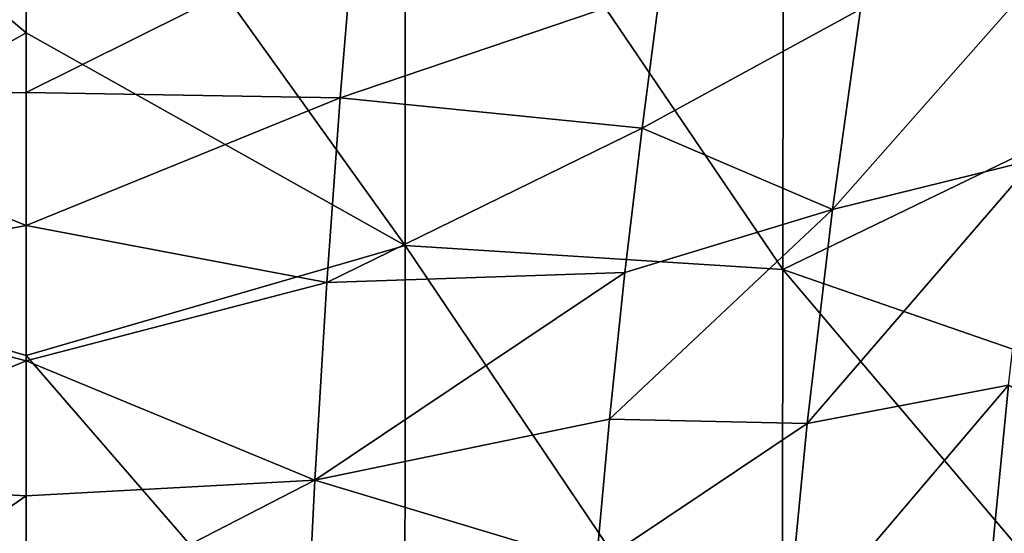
# Model space of a CAD drawing. Header units: millimetres. Extents: x -22 to 72, y 0 to 291.
# Tile 68 of 99: x -0.06 to 9.64, y 253.47 to 258.53. Entities that reach past the tile are written whole.
import ezdxf

# ---------------------------------------------------------------- set-up
doc = ezdxf.new("R2010")
doc.units = ezdxf.units.MM
doc.header["$LTSCALE"] = 65.185185
for name, color, linetype in [('23', 7, 'CONTINUOUS'), ('27', 7, 'CONTINUOUS'), ('28', 7, 'CONTINUOUS'), ('29', 7, 'CONTINUOUS'), ('63', 7, 'CONTINUOUS')]:
    doc.layers.add(name, color=color, linetype=linetype)

msp = doc.modelspace()

# ---------------------------------------------------------------- linework, layer by layer
at = {"layer": '23', "color": 7, "linetype": 'CONTINUOUS'}
for points in [[(3.7343, 256.3053, -11.1272), (0, 261.5185, -9.5994), (3.7365, 261.556, -9.4932), (3.7343, 256.3053, -11.1272)], [(3.7343, 256.3053, -11.1272), (3.7365, 261.556, -9.4932), (7.4558, 256.0677, -10.9662), (3.7343, 256.3053, -11.1272)], [(7.4558, 256.0677, -10.9662), (3.7365, 261.556, -9.4932), (7.4617, 261.2178, -9.3628), (7.4558, 256.0677, -10.9662)], [(0, 258.4025, -10.6366), (0, 261.5185, -9.5994), (3.7343, 256.3053, -11.1272), (0, 258.4025, -10.6366)], [(7.4558, 256.0677, -10.9662), (7.4617, 261.2178, -9.3628), (11.1906, 257.8784, -10.0799), (7.4558, 256.0677, -10.9662)], [(11.1906, 257.8784, -10.0799), (7.4617, 261.2178, -9.3628), (11.1916, 260.9524, -9.0484), (11.1906, 257.8784, -10.0799)], [(0, 255.2209, -11.4487), (0, 258.4025, -10.6366), (3.7343, 256.3053, -11.1272), (0, 255.2209, -11.4487)], [(11.1899, 254.7732, -10.8806), (7.4558, 256.0677, -10.9662), (11.1906, 257.8784, -10.0799), (11.1899, 254.7732, -10.8806)], [(3.7312, 250.9087, -12.1139), (0, 255.2209, -11.4487), (3.7343, 256.3053, -11.1272), (3.7312, 250.9087, -12.1139)], [(3.7312, 250.9087, -12.1139), (3.7343, 256.3053, -11.1272), (7.4493, 250.7863, -11.9334), (3.7312, 250.9087, -12.1139)], [(7.4493, 250.7863, -11.9334), (3.7343, 256.3053, -11.1272), (7.4558, 256.0677, -10.9662), (7.4493, 250.7863, -11.9334)], [(7.4493, 250.7863, -11.9334), (7.4558, 256.0677, -10.9662), (11.1893, 251.6547, -11.4501), (7.4493, 250.7863, -11.9334)], [(11.1893, 251.6547, -11.4501), (7.4558, 256.0677, -10.9662), (11.1899, 254.7732, -10.8806), (11.1893, 251.6547, -11.4501)], [(0, 251.9896, -12.0318), (0, 255.2209, -11.4487), (3.7312, 250.9087, -12.1139), (0, 251.9896, -12.0318)]]:
    msp.add_3dface(points, dxfattribs=at)
at = {"layer": '27', "color": 7, "linetype": 'CONTINUOUS'}
for points in [[(9.9396, 257.1539, 16.423), (10.2232, 259.2491, 18.0881), (7.9465, 256.6593, 16.6158), (9.9396, 257.1539, 16.423)], [(7.9465, 256.6593, 16.6158), (10.2232, 259.2491, 18.0881), (8.2201, 258.6366, 18.2803), (7.9465, 256.6593, 16.6158)], [(6.069, 257.4625, 17.7358), (8.2201, 258.6366, 18.2803), (6.2478, 258.8334, 19.0684), (6.069, 257.4625, 17.7358)], [(7.9465, 256.6593, 16.6158), (8.2201, 258.6366, 18.2803), (6.069, 257.4625, 17.7358), (7.9465, 256.6593, 16.6158)], [(5.9005, 256.0385, 16.542), (7.9465, 256.6593, 16.6158), (6.069, 257.4625, 17.7358), (5.9005, 256.0385, 16.542)], [(9.6774, 254.9288, 14.9842), (9.9396, 257.1539, 16.423), (7.6951, 254.5506, 15.1736), (9.6774, 254.9288, 14.9842)], [(7.6951, 254.5506, 15.1736), (9.9396, 257.1539, 16.423), (7.9465, 256.6593, 16.6158), (7.6951, 254.5506, 15.1736)], [(7.6951, 254.5506, 15.1736), (7.9465, 256.6593, 16.6158), (5.7485, 254.5935, 15.5031), (7.6951, 254.5506, 15.1736)], [(5.7485, 254.5935, 15.5031), (7.9465, 256.6593, 16.6158), (5.9005, 256.0385, 16.542), (5.7485, 254.5935, 15.5031)], [(9.4509, 252.6096, 13.8024), (9.6774, 254.9288, 14.9842), (7.4809, 252.3427, 13.9849), (9.4509, 252.6096, 13.8024)], [(7.4809, 252.3427, 13.9849), (9.6774, 254.9288, 14.9842), (7.6951, 254.5506, 15.1736), (7.4809, 252.3427, 13.9849)], [(9.4509, 252.6096, 13.8024), (11.5468, 253.8364, 13.9266), (9.6774, 254.9288, 14.9842), (9.4509, 252.6096, 13.8024)], [(5.6177, 253.1576, 14.6267), (7.6951, 254.5506, 15.1736), (5.7485, 254.5935, 15.5031), (5.6177, 253.1576, 14.6267)], [(7.4809, 252.3427, 13.9849), (7.6951, 254.5506, 15.1736), (5.6177, 253.1576, 14.6267), (7.4809, 252.3427, 13.9849)], [(11.4344, 252.2707, 13.2631), (11.5468, 253.8364, 13.9266), (9.4509, 252.6096, 13.8024), (11.4344, 252.2707, 13.2631)]]:
    msp.add_3dface(points, dxfattribs=at)
at = {"layer": '28', "color": 7, "linetype": 'CONTINUOUS'}
for points in [[(3.0953, 257.7618, 18.5129), (3.2308, 259.4257, 20.3836), (0, 257.8148, 18.726), (3.0953, 257.7618, 18.5129)], [(0, 257.8148, 18.726), (3.2308, 259.4257, 20.3836), (0, 259.0684, 20.15), (0, 257.8148, 18.726)], [(6.2478, 258.8334, 19.0684), (3.2308, 259.4257, 20.3836), (3.0953, 257.7618, 18.5129), (6.2478, 258.8334, 19.0684)], [(6.069, 257.4625, 17.7358), (6.2478, 258.8334, 19.0684), (3.0953, 257.7618, 18.5129), (6.069, 257.4625, 17.7358)], [(0, 256.504, 17.4376), (3.0953, 257.7618, 18.5129), (0, 257.8148, 18.726), (0, 256.504, 17.4376)], [(2.9636, 255.9416, 16.8286), (3.0953, 257.7618, 18.5129), (0, 256.504, 17.4376), (2.9636, 255.9416, 16.8286)], [(6.069, 257.4625, 17.7358), (3.0953, 257.7618, 18.5129), (2.9636, 255.9416, 16.8286), (6.069, 257.4625, 17.7358)], [(5.9005, 256.0385, 16.542), (6.069, 257.4625, 17.7358), (2.9636, 255.9416, 16.8286), (5.9005, 256.0385, 16.542)], [(0, 255.1694, 16.3054), (2.9636, 255.9416, 16.8286), (0, 256.504, 17.4376), (0, 255.1694, 16.3054)], [(5.7485, 254.5935, 15.5031), (5.9005, 256.0385, 16.542), (2.8437, 253.9922, 15.367), (5.7485, 254.5935, 15.5031)], [(5.9005, 256.0385, 16.542), (2.9636, 255.9416, 16.8286), (2.8437, 253.9922, 15.367), (5.9005, 256.0385, 16.542)], [(2.8437, 253.9922, 15.367), (2.9636, 255.9416, 16.8286), (0, 255.1694, 16.3054), (2.8437, 253.9922, 15.367)], [(0, 253.8361, 15.3353), (2.8437, 253.9922, 15.367), (0, 255.1694, 16.3054), (0, 253.8361, 15.3353)], [(5.6177, 253.1576, 14.6267), (5.7485, 254.5935, 15.5031), (2.8437, 253.9922, 15.367), (5.6177, 253.1576, 14.6267)], [(2.7432, 251.9407, 14.164), (2.8437, 253.9922, 15.367), (0, 252.5255, 14.5267), (2.7432, 251.9407, 14.164)], [(0, 252.5255, 14.5267), (2.8437, 253.9922, 15.367), (0, 253.8361, 15.3353), (0, 252.5255, 14.5267)], [(5.6177, 253.1576, 14.6267), (2.8437, 253.9922, 15.367), (2.7432, 251.9407, 14.164), (5.6177, 253.1576, 14.6267)]]:
    msp.add_3dface(points, dxfattribs=at)
at = {"layer": '29', "color": 7, "linetype": 'CONTINUOUS'}
for points in [[(-3.0953, 257.7618, 18.5129), (0, 259.0684, 20.15), (-3.2308, 259.4257, 20.3836), (-3.0953, 257.7618, 18.5129)], [(0, 257.8148, 18.726), (0, 259.0684, 20.15), (-3.0953, 257.7618, 18.5129), (0, 257.8148, 18.726)], [(0, 256.504, 17.4376), (0, 257.8148, 18.726), (-3.0953, 257.7618, 18.5129), (0, 256.504, 17.4376)], [(-2.9636, 255.9416, 16.8286), (0, 256.504, 17.4376), (-3.0953, 257.7618, 18.5129), (-2.9636, 255.9416, 16.8286)], [(0, 255.1694, 16.3054), (0, 256.504, 17.4376), (-2.9636, 255.9416, 16.8286), (0, 255.1694, 16.3054)], [(-2.8437, 253.9922, 15.367), (0, 255.1694, 16.3054), (-2.9636, 255.9416, 16.8286), (-2.8437, 253.9922, 15.367)], [(0, 253.8361, 15.3353), (0, 255.1694, 16.3054), (-2.8437, 253.9922, 15.367), (0, 253.8361, 15.3353)], [(-2.7432, 251.9407, 14.164), (0, 253.8361, 15.3353), (-2.8437, 253.9922, 15.367), (-2.7432, 251.9407, 14.164)], [(0, 252.5255, 14.5267), (0, 253.8361, 15.3353), (-2.7432, 251.9407, 14.164), (0, 252.5255, 14.5267)]]:
    msp.add_3dface(points, dxfattribs=at)
at = {"layer": '63', "color": 7, "linetype": 'CONTINUOUS'}
for points in [[(0, 261.5185, -9.5994), (0, 258.4025, -10.6366), (-3.7327, 261.5564, -9.4932), (0, 261.5185, -9.5994)], [(-3.7327, 261.5564, -9.4932), (0, 258.4025, -10.6366), (-3.7306, 256.3056, -11.1273), (-3.7327, 261.5564, -9.4932)], [(0, 258.4025, -10.6366), (0, 255.2209, -11.4487), (-3.7306, 256.3056, -11.1273), (0, 258.4025, -10.6366)], [(0, 255.2209, -11.4487), (0, 251.9896, -12.0318), (-3.7306, 256.3056, -11.1273), (0, 255.2209, -11.4487)], [(-3.7306, 256.3056, -11.1273), (0, 251.9896, -12.0318), (-3.7275, 250.9088, -12.114), (-3.7306, 256.3056, -11.1273)]]:
    msp.add_3dface(points, dxfattribs=at)

doc.saveas('drawing.dxf')
